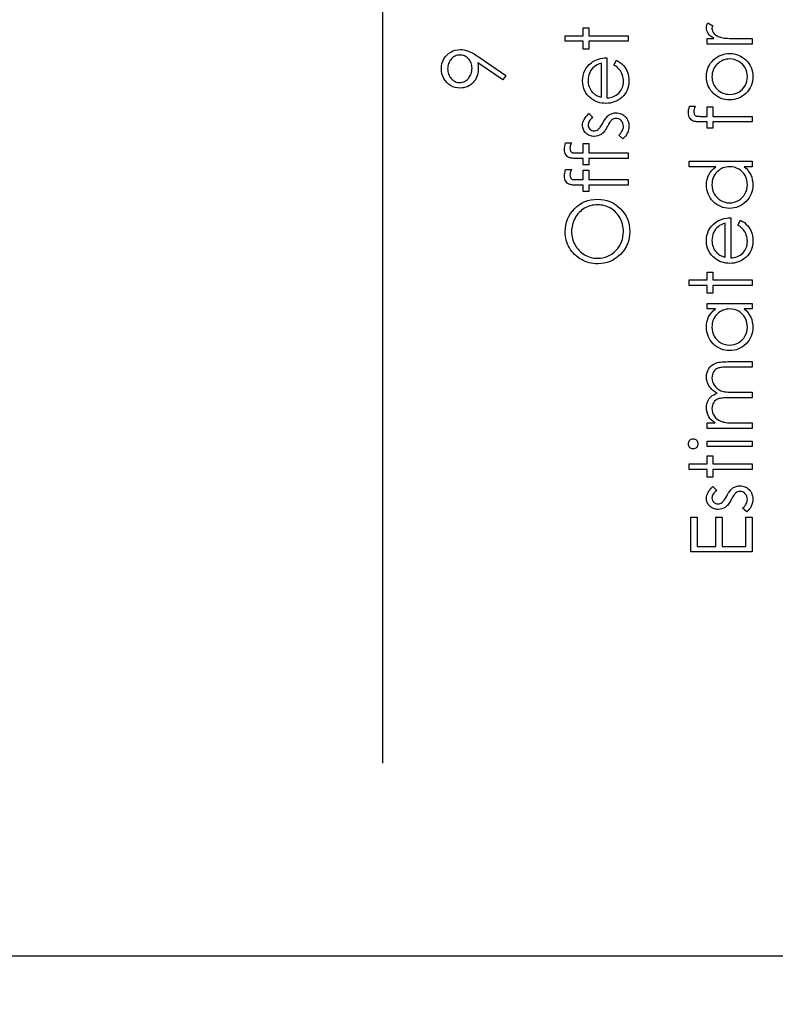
# Model space of a CAD drawing. Header units: inches. Extents: x -122 to 123, y -201 to 75.
# Tile 93 of 191: x -22.01 to -20.47, y 58.16 to 60.17. Entities that reach past the tile are written whole.
import ezdxf

# ---------------------------------------------------------------- set-up
doc = ezdxf.new("R2010")
doc.units = ezdxf.units.IN
doc.header["$MEASUREMENT"] = 0
doc.header["$PDSIZE"] = -1
doc.layers.add('DIMENSIONS', color=171, linetype='Continuous')
doc.layers.add('STATION_LINES', color=231, linetype='Continuous')
doc.styles.add('SLDTEXTSTYLE0', font='TXT', dxfattribs={"width": 0.75})
doc.dimstyles.new('SLDDIMSTYLE3', dxfattribs={"dimtxt": 0.125, "dimasz": 0.13, "dimexe": 0, "dimexo": 0.0625, "dimgap": 0.03125, "dimtad": 0, "dimtih": 1, "dimtoh": 1, "dimdec": 4, "dimrnd": 1e-09, "dimzin": 12, "dimdsep": 46, "dimtxsty": 'SLDTEXTSTYLE0', "dimsah": 1, "dimcen": 0.09, "dimadec": 0, "dimazin": 3, "dimtfac": 1, "dimtdec": 4, "dimtofl": 0, "dimtmove": 0, "dimatfit": 3, "dimfxl": 1, "dimfrac": 2, "dimtolj": 1, "dimtzin": 12, "dimarcsym": 0})

# ---------------------------------------------------------------- blocks, each defined once
blk = doc.blocks.new('_D_4')
at = {"layer": 'Defpoints', "color": 0}
for p in [(-44.7441, 62.6287), (-4.7428, 62.2104), (-44.7441, 58.2595), (-44.7441, 58.2595)]:
    blk.add_point(p, dxfattribs=at)
at = {"layer": 'DIMENSIONS', "color": 0, "lineweight": -2}
for p, q in [((-44.7441, 62.5662), (-44.7441, 58.2595)), ((-4.7428, 62.1479), (-4.7428, 58.2595)), ((-44.6141, 58.2595), (-24.2752, 58.2595)), ((-4.8728, 58.2595), (-23.6034, 58.2595))]:
    blk.add_line(p, q, dxfattribs=at)
at = {"layer": 'DIMENSIONS', "color": 0}
for points in [[(-44.6141, 58.2811), (-44.6141, 58.2378), (-44.7441, 58.2595)], [(-4.8728, 58.2378), (-4.8728, 58.2811), (-4.7428, 58.2595)]]:
    blk.add_solid(points, dxfattribs=at)
at = {"layer": 'DIMENSIONS', "color": 0, "insert": (-23.9393, 58.322), "char_height": 0.125, "attachment_point": 2, "style": 'SLDTEXTSTYLE0'}
blk.add_mtext('\\A1;(40.0013)', dxfattribs=at)

msp = doc.modelspace()

# ---------------------------------------------------------------- linework, layer by layer
at = {"color": 7, "linetype": 'Continuous', "flags": 128}
for points in [[(-20.60645, 60.11885), (-20.60645, 60.13007), (-20.60645, 60.13007), (-20.59301, 60.13007), (-20.59301, 60.13007), (-20.59671, 60.13262), (-20.59987, 60.13525), (-20.60247, 60.13793), (-20.60453, 60.14068), (-20.60608, 60.14351), (-20.60718, 60.14642), (-20.60783, 60.14935), (-20.60806, 60.15235), (-20.60806, 60.15235), (-20.60786, 60.15468), (-20.60728, 60.15708), (-20.6063, 60.15956), (-20.60493, 60.16212), (-20.60493, 60.16212), (-20.59521, 60.15596), (-20.59521, 60.15596), (-20.59591, 60.15433), (-20.59644, 60.15283), (-20.59674, 60.15145), (-20.59684, 60.15022), (-20.59684, 60.15022), (-20.59654, 60.14754), (-20.59564, 60.14489), (-20.59416, 60.14231), (-20.59206, 60.13976), (-20.59078, 60.13853), (-20.58933, 60.13738), (-20.5877, 60.13633), (-20.58592, 60.13533), (-20.58399, 60.1344), (-20.58186, 60.13355), (-20.57959, 60.13277), (-20.57716, 60.13207), (-20.57716, 60.13207), (-20.57498, 60.13159), (-20.57227, 60.13119), (-20.56912, 60.13084), (-20.56544, 60.13057), (-20.56128, 60.13034), (-20.5566, 60.13019), (-20.55147, 60.13009), (-20.54581, 60.13007), (-20.54581, 60.13007), (-20.51511, 60.13007), (-20.51511, 60.13007), (-20.51511, 60.11885), (-20.51511, 60.11885), (-20.60645, 60.11885)], [(-20.89582, 60.12446), (-20.89582, 60.13568), (-20.89582, 60.13568), (-20.85896, 60.13568), (-20.85896, 60.13568), (-20.85896, 60.1517), (-20.85896, 60.1517), (-20.84775, 60.1517), (-20.84775, 60.1517), (-20.84775, 60.13568), (-20.84775, 60.13568), (-20.76762, 60.13568), (-20.76762, 60.13568), (-20.76762, 60.12446), (-20.76762, 60.12446), (-20.84775, 60.12446), (-20.84775, 60.12446), (-20.84775, 60.10843), (-20.84775, 60.10843), (-20.85896, 60.10843), (-20.85896, 60.10843), (-20.85896, 60.12446), (-20.85896, 60.12446), (-20.89582, 60.12446)], [(-21.01692, 60.05475), (-21.02316, 60.04578), (-21.02316, 60.04578), (-21.07397, 60.08054), (-21.07397, 60.08054), (-21.07324, 60.07388), (-21.07301, 60.06739), (-21.07301, 60.06739), (-21.07319, 60.06346), (-21.07369, 60.0597), (-21.07452, 60.05607), (-21.07569, 60.05262), (-21.0772, 60.04929), (-21.07902, 60.04613), (-21.0812, 60.0431), (-21.08371, 60.04025), (-21.08646, 60.03764), (-21.08937, 60.03537), (-21.09242, 60.03346), (-21.09563, 60.03188), (-21.09901, 60.03068), (-21.10254, 60.02981), (-21.10622, 60.02928), (-21.11005, 60.02911), (-21.11005, 60.02911), (-21.11528, 60.02943), (-21.12024, 60.03038), (-21.12495, 60.03198), (-21.1294, 60.03421), (-21.13349, 60.03704), (-21.13714, 60.0404), (-21.14037, 60.0443), (-21.14318, 60.04874), (-21.14543, 60.05352), (-21.14703, 60.05848), (-21.14801, 60.06361), (-21.14834, 60.06889), (-21.14834, 60.06889), (-21.14801, 60.07408), (-21.14708, 60.07906), (-21.14551, 60.08384), (-21.1433, 60.08843), (-21.14052, 60.09268), (-21.13727, 60.09644), (-21.13349, 60.09972), (-21.12923, 60.10252), (-21.12462, 60.10475), (-21.11986, 60.10635), (-21.11498, 60.10731), (-21.10992, 60.10763), (-21.10992, 60.10763), (-21.10599, 60.10743), (-21.10199, 60.10685), (-21.09788, 60.10585), (-21.09367, 60.10448), (-21.09149, 60.10362), (-21.08919, 60.1026), (-21.08681, 60.10142), (-21.08431, 60.10009), (-21.08168, 60.09862), (-21.07897, 60.09699), (-21.07614, 60.09519), (-21.07321, 60.09323), (-21.07321, 60.09323), (-21.01692, 60.05475)], [(-20.60805, 60.05239), (-20.60783, 60.05753), (-20.6071, 60.06241), (-20.60593, 60.06709), (-20.6043, 60.07155), (-20.60217, 60.07575), (-20.59959, 60.07976), (-20.59654, 60.08354), (-20.59301, 60.0871), (-20.59301, 60.0871), (-20.5895, 60.09003), (-20.58582, 60.09258), (-20.58201, 60.09474), (-20.57803, 60.09649), (-20.57388, 60.09787), (-20.56959, 60.09884), (-20.56514, 60.09942), (-20.56053, 60.09962), (-20.56053, 60.09962), (-20.5559, 60.09942), (-20.55142, 60.09879), (-20.54708, 60.09777), (-20.54288, 60.09631), (-20.53885, 60.09446), (-20.53494, 60.09218), (-20.53121, 60.0895), (-20.5276, 60.0864), (-20.5243, 60.08297), (-20.52144, 60.07931), (-20.51901, 60.07543), (-20.51704, 60.0713), (-20.51548, 60.06692), (-20.51438, 60.06231), (-20.51373, 60.05748), (-20.51351, 60.05239), (-20.51351, 60.05239), (-20.51373, 60.04728), (-20.51438, 60.04243), (-20.51548, 60.03782), (-20.51704, 60.03344), (-20.51901, 60.02928), (-20.52144, 60.02537), (-20.5243, 60.02172), (-20.5276, 60.01829), (-20.53121, 60.01518), (-20.53494, 60.0125), (-20.53885, 60.01022), (-20.54288, 60.00837), (-20.54708, 60.00692), (-20.55142, 60.00589), (-20.5559, 60.00527), (-20.56053, 60.00507), (-20.56053, 60.00507), (-20.56511, 60.00527), (-20.56957, 60.00584), (-20.57385, 60.00682), (-20.57796, 60.0082), (-20.58194, 60.00995), (-20.58577, 60.0121), (-20.58943, 60.01466), (-20.59293, 60.01759), (-20.59293, 60.01759), (-20.59649, 60.02114), (-20.59954, 60.02492), (-20.60215, 60.02893), (-20.60428, 60.03319), (-20.60593, 60.03764), (-20.6071, 60.04233), (-20.60783, 60.04726), (-20.60806, 60.05239)], [(-21.08583, 60.06947), (-21.08596, 60.07245), (-21.08629, 60.07525), (-21.08686, 60.07793), (-21.08766, 60.08044), (-21.08869, 60.08282), (-21.08994, 60.08504), (-21.09142, 60.0871), (-21.09312, 60.08903), (-21.09497, 60.09075), (-21.09695, 60.09226), (-21.09901, 60.09353), (-21.10113, 60.09456), (-21.10339, 60.09539), (-21.10572, 60.09596), (-21.10815, 60.09629), (-21.11067, 60.09641), (-21.11067, 60.09641), (-21.1132, 60.09629), (-21.11563, 60.09591), (-21.11796, 60.09526), (-21.12022, 60.09436), (-21.12237, 60.09321), (-21.12442, 60.09181), (-21.12637, 60.09013), (-21.12825, 60.0882), (-21.12996, 60.0861), (-21.13143, 60.08389), (-21.13268, 60.08156), (-21.13369, 60.07914), (-21.13449, 60.07661), (-21.13506, 60.07395), (-21.13539, 60.0712), (-21.13551, 60.06832), (-21.13551, 60.06832), (-21.13539, 60.06546), (-21.13506, 60.06273), (-21.13449, 60.0601), (-21.13369, 60.05758), (-21.13268, 60.05515), (-21.13143, 60.05282), (-21.12996, 60.05061), (-21.12825, 60.04851), (-21.12637, 60.04658), (-21.12442, 60.04493), (-21.12237, 60.04353), (-21.12022, 60.04238), (-21.11796, 60.04147), (-21.11563, 60.04082), (-21.1132, 60.04045), (-21.11067, 60.04032), (-21.11067, 60.04032), (-21.10815, 60.04045), (-21.10572, 60.04085), (-21.10339, 60.04153), (-21.10113, 60.04245), (-21.09901, 60.04365), (-21.09695, 60.04513), (-21.09497, 60.04686), (-21.09312, 60.04886), (-21.09142, 60.05104), (-21.08994, 60.05334), (-21.08869, 60.05577), (-21.08766, 60.05828), (-21.08686, 60.06091), (-21.08629, 60.06366), (-21.08596, 60.06652), (-21.08584, 60.06947)], [(-20.79646, 60.07603), (-20.79123, 60.086), (-20.79123, 60.086), (-20.78705, 60.08354), (-20.78329, 60.08091), (-20.77996, 60.07811), (-20.77706, 60.0751), (-20.7745, 60.07192), (-20.7723, 60.06857), (-20.7704, 60.06499), (-20.76885, 60.06123), (-20.76762, 60.05725), (-20.76672, 60.05302), (-20.76619, 60.04854), (-20.76602, 60.0438), (-20.76602, 60.0438), (-20.76624, 60.03855), (-20.76692, 60.03359), (-20.76804, 60.02893), (-20.76962, 60.02455), (-20.77165, 60.02049), (-20.77413, 60.01671), (-20.77706, 60.0132), (-20.78044, 60.01002), (-20.7841, 60.00717), (-20.78788, 60.00469), (-20.79178, 60.00261), (-20.79579, 60.00091), (-20.79995, 59.99956), (-20.80418, 59.99861), (-20.80856, 59.99806), (-20.81304, 59.99786), (-20.81304, 59.99786), (-20.81725, 59.99803), (-20.82135, 59.99851), (-20.82534, 59.99933), (-20.82922, 60.00048), (-20.83297, 60.00196), (-20.8366, 60.00376), (-20.84013, 60.00592), (-20.84354, 60.00837), (-20.84354, 60.00837), (-20.84752, 60.01185), (-20.85098, 60.01561), (-20.85391, 60.01964), (-20.85631, 60.02397), (-20.85816, 60.02858), (-20.85949, 60.03346), (-20.86029, 60.03862), (-20.86057, 60.04408), (-20.86057, 60.04408), (-20.86029, 60.04969), (-20.85944, 60.05502), (-20.85804, 60.06005), (-20.85606, 60.06479), (-20.85356, 60.06924), (-20.85045, 60.0734), (-20.8468, 60.07728), (-20.84259, 60.08086), (-20.84259, 60.08086), (-20.83931, 60.08317), (-20.83585, 60.08514), (-20.83217, 60.08685), (-20.82832, 60.08822), (-20.82426, 60.08933), (-20.82, 60.09013), (-20.81555, 60.0906), (-20.81089, 60.0908), (-20.81089, 60.0908), (-20.81089, 60.00907), (-20.81089, 60.00907), (-20.80728, 60.0093), (-20.80383, 60.0098), (-20.80055, 60.0106), (-20.79744, 60.0117), (-20.79451, 60.01305), (-20.79173, 60.01471), (-20.78913, 60.01666), (-20.78667, 60.01889), (-20.78447, 60.02134), (-20.78254, 60.02392), (-20.78092, 60.02665), (-20.77959, 60.02953), (-20.77856, 60.03254), (-20.77784, 60.03569), (-20.77738, 60.03897), (-20.77723, 60.0424), (-20.77723, 60.0424), (-20.77736, 60.04576), (-20.77776, 60.04904), (-20.77844, 60.05229), (-20.77939, 60.0555), (-20.78054, 60.05858), (-20.78187, 60.06141), (-20.78337, 60.06399), (-20.78505, 60.06634), (-20.78707, 60.06862), (-20.78965, 60.071), (-20.79278, 60.07348), (-20.79646, 60.07603)], [(-20.8221, 60.07959), (-20.82654, 60.07826), (-20.83047, 60.07663), (-20.83397, 60.07475), (-20.83698, 60.0726), (-20.83963, 60.07015), (-20.84199, 60.06729), (-20.84412, 60.06409), (-20.84594, 60.06051), (-20.84742, 60.0567), (-20.8485, 60.05277), (-20.84912, 60.04876), (-20.84935, 60.04466), (-20.84935, 60.04466), (-20.84922, 60.0413), (-20.84882, 60.03804), (-20.84815, 60.03491), (-20.8472, 60.03193), (-20.84599, 60.02903), (-20.84454, 60.02628), (-20.84279, 60.02365), (-20.84079, 60.02112), (-20.84079, 60.02112), (-20.83913, 60.01936), (-20.83728, 60.01774), (-20.83525, 60.01621), (-20.833, 60.01481), (-20.83057, 60.01351), (-20.82794, 60.0123), (-20.82514, 60.01123), (-20.82211, 60.01025), (-20.82211, 60.01025), (-20.82211, 60.07959)], [(-20.59683, 60.05234), (-20.59666, 60.04871), (-20.59616, 60.04521), (-20.59534, 60.04183), (-20.59418, 60.0386), (-20.59268, 60.03547), (-20.59085, 60.03249), (-20.5887, 60.02963), (-20.5862, 60.0269), (-20.58347, 60.02442), (-20.58059, 60.02227), (-20.57758, 60.02044), (-20.57443, 60.01894), (-20.57115, 60.01779), (-20.56772, 60.01696), (-20.56416, 60.01646), (-20.56046, 60.01628), (-20.56046, 60.01628), (-20.55567, 60.01659), (-20.55104, 60.01749), (-20.54658, 60.01901), (-20.5423, 60.02112), (-20.53834, 60.02375), (-20.53484, 60.02683), (-20.53183, 60.03031), (-20.52931, 60.03421), (-20.5273, 60.03845), (-20.52587, 60.04288), (-20.525, 60.04751), (-20.52472, 60.05234), (-20.52472, 60.05234), (-20.525, 60.05718), (-20.52587, 60.06181), (-20.5273, 60.06621), (-20.52931, 60.07045), (-20.53183, 60.07435), (-20.53484, 60.07786), (-20.53834, 60.08091), (-20.5423, 60.08354), (-20.54658, 60.08567), (-20.55104, 60.0872), (-20.55567, 60.0881), (-20.56046, 60.0884), (-20.56046, 60.0884), (-20.56416, 60.08822), (-20.56772, 60.08772), (-20.57115, 60.0869), (-20.57443, 60.08575), (-20.57758, 60.08424), (-20.58059, 60.08239), (-20.58347, 60.08024), (-20.5862, 60.07773), (-20.5887, 60.075), (-20.59085, 60.07215), (-20.59268, 60.06917), (-20.59418, 60.06606), (-20.59534, 60.06281), (-20.59616, 60.05945), (-20.59666, 60.05595), (-20.59684, 60.05234)], [(-20.84757, 59.97702), (-20.83973, 59.96941), (-20.83973, 59.96941), (-20.84199, 59.96741), (-20.84394, 59.9654), (-20.84559, 59.9634), (-20.84695, 59.96145), (-20.848, 59.95947), (-20.84875, 59.95752), (-20.8492, 59.95556), (-20.84935, 59.95363), (-20.84935, 59.95363), (-20.84912, 59.95128), (-20.84842, 59.9491), (-20.84727, 59.94707), (-20.84567, 59.94525), (-20.84374, 59.94372), (-20.84166, 59.94264), (-20.83943, 59.94199), (-20.83705, 59.94177), (-20.83705, 59.94177), (-20.8349, 59.94197), (-20.83282, 59.94254), (-20.83077, 59.94352), (-20.82877, 59.94487), (-20.82877, 59.94487), (-20.82774, 59.94575), (-20.82666, 59.94685), (-20.82556, 59.94815), (-20.82441, 59.94968), (-20.82321, 59.95143), (-20.82196, 59.95338), (-20.82068, 59.95554), (-20.81935, 59.95792), (-20.81935, 59.95792), (-20.8177, 59.96082), (-20.81607, 59.96348), (-20.81444, 59.9659), (-20.81282, 59.96808), (-20.81124, 59.97001), (-20.80966, 59.97171), (-20.80808, 59.97317), (-20.80653, 59.97437), (-20.80653, 59.97437), (-20.8033, 59.97622), (-20.79985, 59.97757), (-20.79624, 59.97835), (-20.79241, 59.97862), (-20.79241, 59.97862), (-20.7897, 59.9785), (-20.7871, 59.97815), (-20.7846, 59.97755), (-20.78222, 59.97672), (-20.77991, 59.97562), (-20.77773, 59.97432), (-20.77568, 59.97277), (-20.7737, 59.97096), (-20.7719, 59.96898), (-20.77035, 59.96691), (-20.76902, 59.9647), (-20.76794, 59.96237), (-20.76709, 59.95992), (-20.76649, 59.95734), (-20.76614, 59.95466), (-20.76602, 59.95186), (-20.76602, 59.95186), (-20.76622, 59.94808), (-20.76684, 59.94439), (-20.76787, 59.94079), (-20.76932, 59.93726), (-20.77112, 59.93393), (-20.77323, 59.9309), (-20.77566, 59.92817), (-20.77839, 59.92574), (-20.77839, 59.92574), (-20.78685, 59.93318), (-20.78685, 59.93318), (-20.7846, 59.93533), (-20.78264, 59.93751), (-20.78099, 59.93974), (-20.77964, 59.94197), (-20.77859, 59.94424), (-20.77784, 59.94657), (-20.77738, 59.9489), (-20.77723, 59.95128), (-20.77723, 59.95128), (-20.77751, 59.95451), (-20.77834, 59.95749), (-20.77969, 59.96022), (-20.78162, 59.9627), (-20.78389, 59.96475), (-20.78637, 59.96623), (-20.78905, 59.96711), (-20.79193, 59.96741), (-20.79193, 59.96741), (-20.79431, 59.96721), (-20.79654, 59.96663), (-20.79867, 59.96568), (-20.80065, 59.96433), (-20.80065, 59.96433), (-20.8016, 59.96345), (-20.80262, 59.96232), (-20.80373, 59.96095), (-20.80485, 59.95934), (-20.80608, 59.95749), (-20.80733, 59.95539), (-20.80866, 59.95306), (-20.81006, 59.95048), (-20.81006, 59.95048), (-20.81164, 59.9477), (-20.81322, 59.94515), (-20.81479, 59.94284), (-20.81635, 59.94074), (-20.8179, 59.93889), (-20.81945, 59.93728), (-20.821, 59.93588), (-20.82253, 59.93473), (-20.82253, 59.93473), (-20.82571, 59.9329), (-20.82912, 59.9316), (-20.83275, 59.9308), (-20.8366, 59.93055), (-20.8366, 59.93055), (-20.83913, 59.93065), (-20.84154, 59.93095), (-20.84384, 59.93147), (-20.84604, 59.93218), (-20.84815, 59.9331), (-20.85013, 59.93423), (-20.852, 59.93556), (-20.85376, 59.93708), (-20.85536, 59.93879), (-20.85674, 59.94059), (-20.85791, 59.94249), (-20.85886, 59.94449), (-20.85962, 59.94662), (-20.86014, 59.94885), (-20.86047, 59.95118), (-20.86057, 59.95363), (-20.86057, 59.95363), (-20.86037, 59.95654), (-20.85977, 59.95944), (-20.85874, 59.96237), (-20.85731, 59.9653), (-20.85548, 59.96821), (-20.85326, 59.97114), (-20.85063, 59.97409), (-20.84757, 59.97702)], [(-20.64256, 59.99225), (-20.63089, 59.99225), (-20.63089, 59.99225), (-20.63212, 59.98904), (-20.633, 59.98609), (-20.63352, 59.98336), (-20.6337, 59.98088), (-20.6337, 59.98088), (-20.6336, 59.9792), (-20.63335, 59.97765), (-20.6329, 59.97627), (-20.63227, 59.97502), (-20.63152, 59.97397), (-20.63074, 59.97312), (-20.62989, 59.97249), (-20.62899, 59.97209), (-20.62844, 59.97194), (-20.62769, 59.97184), (-20.62674, 59.97171), (-20.62558, 59.97164), (-20.62426, 59.97156), (-20.62275, 59.97154), (-20.62103, 59.97149), (-20.61912, 59.97149), (-20.61912, 59.97149), (-20.60645, 59.97149), (-20.60645, 59.97149), (-20.60645, 59.99064), (-20.60645, 59.99064), (-20.59524, 59.99064), (-20.59524, 59.99064), (-20.59524, 59.97146), (-20.59524, 59.97146), (-20.51511, 59.97141), (-20.51511, 59.97141), (-20.51511, 59.96019), (-20.51511, 59.96019), (-20.59524, 59.96019), (-20.59524, 59.96019), (-20.59524, 59.94737), (-20.59524, 59.94737), (-20.60645, 59.94737), (-20.60645, 59.94737), (-20.60645, 59.96019), (-20.60645, 59.96019), (-20.62105, 59.96019), (-20.62105, 59.96019), (-20.62348, 59.96022), (-20.62571, 59.96032), (-20.62779, 59.96045), (-20.62967, 59.96065), (-20.63137, 59.9609), (-20.6329, 59.96122), (-20.63422, 59.96157), (-20.6354, 59.962), (-20.63743, 59.96305), (-20.63926, 59.96443), (-20.64088, 59.9661), (-20.64231, 59.96811), (-20.64344, 59.97039), (-20.64426, 59.97289), (-20.64474, 59.97562), (-20.64492, 59.97857), (-20.64492, 59.97857), (-20.64477, 59.98158), (-20.64431, 59.98486), (-20.64359, 59.98842), (-20.64256, 59.99225)], [(-20.89507, 59.91773), (-20.8834, 59.91773), (-20.8834, 59.91773), (-20.88463, 59.91452), (-20.88551, 59.91157), (-20.88603, 59.90884), (-20.88621, 59.90636), (-20.88621, 59.90636), (-20.88611, 59.90468), (-20.88586, 59.90313), (-20.88541, 59.90175), (-20.88478, 59.9005), (-20.88403, 59.89945), (-20.88325, 59.8986), (-20.8824, 59.89797), (-20.8815, 59.89757), (-20.88095, 59.89742), (-20.8802, 59.89732), (-20.87925, 59.89719), (-20.8781, 59.89712), (-20.87677, 59.89704), (-20.87527, 59.89702), (-20.87354, 59.89697), (-20.87164, 59.89697), (-20.87164, 59.89697), (-20.85896, 59.89697), (-20.85896, 59.89697), (-20.85896, 59.91612), (-20.85896, 59.91612), (-20.84775, 59.91612), (-20.84775, 59.91612), (-20.84775, 59.89694), (-20.84775, 59.89694), (-20.76762, 59.89689), (-20.76762, 59.89689), (-20.76762, 59.88568), (-20.76762, 59.88568), (-20.84775, 59.88568), (-20.84775, 59.88568), (-20.84775, 59.87286), (-20.84775, 59.87286), (-20.85896, 59.87286), (-20.85896, 59.87286), (-20.85896, 59.88568), (-20.85896, 59.88568), (-20.87356, 59.88568), (-20.87356, 59.88568), (-20.87599, 59.8857), (-20.87822, 59.8858), (-20.8803, 59.88593), (-20.88218, 59.88613), (-20.88388, 59.88638), (-20.88541, 59.8867), (-20.88673, 59.88705), (-20.88791, 59.88748), (-20.88994, 59.88853), (-20.89177, 59.88991), (-20.8934, 59.89159), (-20.89482, 59.89359), (-20.89595, 59.89587), (-20.89678, 59.89837), (-20.89725, 59.9011), (-20.89743, 59.90406), (-20.89743, 59.90406), (-20.89728, 59.90706), (-20.89683, 59.91034), (-20.8961, 59.9139), (-20.89507, 59.91773)], [(-20.64331, 59.88007), (-20.51511, 59.88007), (-20.51511, 59.88007), (-20.51511, 59.86885), (-20.51511, 59.86885), (-20.53091, 59.86885), (-20.53091, 59.86885), (-20.5267, 59.86497), (-20.52307, 59.86089), (-20.52009, 59.85653), (-20.51769, 59.85197), (-20.51586, 59.84719), (-20.51456, 59.84221), (-20.51376, 59.83697), (-20.51351, 59.83154), (-20.51351, 59.83154), (-20.51373, 59.82671), (-20.51438, 59.82205), (-20.51546, 59.81757), (-20.51696, 59.81326), (-20.51891, 59.80915), (-20.52129, 59.8052), (-20.5241, 59.80144), (-20.52735, 59.79786), (-20.53091, 59.79458), (-20.53464, 59.79175), (-20.53857, 59.78937), (-20.5427, 59.78739), (-20.54701, 59.78587), (-20.55149, 59.78479), (-20.55617, 59.78414), (-20.56103, 59.78391), (-20.56103, 59.78391), (-20.56579, 59.78414), (-20.5704, 59.78479), (-20.5748, 59.78589), (-20.57906, 59.78744), (-20.58312, 59.78942), (-20.587, 59.79183), (-20.59073, 59.79468), (-20.59426, 59.79799), (-20.59749, 59.80159), (-20.60029, 59.8054), (-20.60267, 59.80935), (-20.6046, 59.81351), (-20.60613, 59.81784), (-20.60721, 59.82235), (-20.60783, 59.82703), (-20.60806, 59.83189), (-20.60806, 59.83189), (-20.60776, 59.83747), (-20.60685, 59.84278), (-20.60535, 59.84782), (-20.60325, 59.85257), (-20.60052, 59.85705), (-20.59721, 59.86129), (-20.59328, 59.86519), (-20.58878, 59.86885), (-20.58878, 59.86885), (-20.64331, 59.86885), (-20.64331, 59.86885), (-20.64331, 59.88007)], [(-20.89507, 59.86324), (-20.8834, 59.86324), (-20.8834, 59.86324), (-20.88463, 59.86003), (-20.88551, 59.85708), (-20.88603, 59.85435), (-20.88621, 59.85187), (-20.88621, 59.85187), (-20.88611, 59.85019), (-20.88586, 59.84864), (-20.88541, 59.84726), (-20.88478, 59.84601), (-20.88403, 59.84496), (-20.88325, 59.84411), (-20.8824, 59.84348), (-20.8815, 59.84308), (-20.88095, 59.84293), (-20.8802, 59.84283), (-20.87925, 59.84271), (-20.8781, 59.84263), (-20.87677, 59.84256), (-20.87527, 59.84253), (-20.87354, 59.84248), (-20.87164, 59.84248), (-20.87164, 59.84248), (-20.85896, 59.84248), (-20.85896, 59.84248), (-20.85896, 59.86164), (-20.85896, 59.86164), (-20.84775, 59.86164), (-20.84775, 59.86164), (-20.84775, 59.84246), (-20.84775, 59.84246), (-20.76762, 59.84241), (-20.76762, 59.84241), (-20.76762, 59.83119), (-20.76762, 59.83119), (-20.84775, 59.83119), (-20.84775, 59.83119), (-20.84775, 59.81837), (-20.84775, 59.81837), (-20.85896, 59.81837), (-20.85896, 59.81837), (-20.85896, 59.83119), (-20.85896, 59.83119), (-20.87356, 59.83119), (-20.87356, 59.83119), (-20.87599, 59.83121), (-20.87822, 59.83131), (-20.8803, 59.83144), (-20.88218, 59.83164), (-20.88388, 59.83189), (-20.88541, 59.83222), (-20.88673, 59.83257), (-20.88791, 59.83299), (-20.88994, 59.83404), (-20.89177, 59.83542), (-20.8934, 59.8371), (-20.89482, 59.8391), (-20.89595, 59.84138), (-20.89678, 59.84388), (-20.89725, 59.84661), (-20.89743, 59.84957), (-20.89743, 59.84957), (-20.89728, 59.85257), (-20.89683, 59.85585), (-20.8961, 59.85941), (-20.89507, 59.86324)], [(-20.59683, 59.83204), (-20.59654, 59.82713), (-20.59566, 59.82242), (-20.59418, 59.81792), (-20.59213, 59.81359), (-20.58953, 59.80958), (-20.58647, 59.806), (-20.58292, 59.80284), (-20.57891, 59.80011), (-20.5746, 59.79794), (-20.57015, 59.79638), (-20.56559, 59.79543), (-20.56091, 59.79513), (-20.56091, 59.79513), (-20.55625, 59.79546), (-20.55169, 59.79638), (-20.54726, 59.79796), (-20.5429, 59.80016), (-20.53885, 59.80292), (-20.53524, 59.80607), (-20.53213, 59.80968), (-20.52951, 59.81371), (-20.5274, 59.81804), (-20.52592, 59.82252), (-20.52502, 59.82716), (-20.52472, 59.83194), (-20.52472, 59.83194), (-20.52502, 59.8368), (-20.5259, 59.84153), (-20.5274, 59.84611), (-20.52948, 59.85057), (-20.53206, 59.8547), (-20.53506, 59.85836), (-20.53847, 59.86146), (-20.54233, 59.86409), (-20.54651, 59.86617), (-20.55094, 59.86767), (-20.55562, 59.86855), (-20.56058, 59.86885), (-20.56058, 59.86885), (-20.56436, 59.86867), (-20.56799, 59.86817), (-20.57147, 59.86735), (-20.57478, 59.86619), (-20.57793, 59.86469), (-20.58094, 59.86286), (-20.58377, 59.86071), (-20.58645, 59.85821), (-20.58888, 59.85548), (-20.591, 59.8526), (-20.59278, 59.84954), (-20.59423, 59.84636), (-20.59539, 59.84301), (-20.59619, 59.8395), (-20.59669, 59.83585), (-20.59684, 59.83204)], [(-20.89582, 59.73584), (-20.89552, 59.74277), (-20.89465, 59.74941), (-20.89317, 59.75577), (-20.89109, 59.76185), (-20.88841, 59.76764), (-20.88516, 59.77312), (-20.8813, 59.77833), (-20.87687, 59.78324), (-20.87199, 59.78772), (-20.86683, 59.7916), (-20.86139, 59.79488), (-20.85571, 59.79756), (-20.84973, 59.79966), (-20.84349, 59.80114), (-20.83695, 59.80204), (-20.83017, 59.80234), (-20.83017, 59.80234), (-20.82343, 59.80204), (-20.81695, 59.80114), (-20.81074, 59.79966), (-20.80478, 59.79758), (-20.79909, 59.79491), (-20.79366, 59.79163), (-20.78848, 59.78774), (-20.78357, 59.78329), (-20.77909, 59.7784), (-20.77518, 59.77325), (-20.7719, 59.76784), (-20.7692, 59.76215), (-20.76712, 59.75622), (-20.76562, 59.75003), (-20.76471, 59.74357), (-20.76441, 59.73684), (-20.76441, 59.73684), (-20.76471, 59.73005), (-20.76562, 59.72352), (-20.76709, 59.71726), (-20.76917, 59.71127), (-20.77185, 59.70556), (-20.77513, 59.7001), (-20.77901, 59.69492), (-20.78347, 59.69001), (-20.78835, 59.68553), (-20.79349, 59.68167), (-20.79889, 59.67839), (-20.80453, 59.67571), (-20.81041, 59.67361), (-20.81655, 59.67213), (-20.82293, 59.67123), (-20.82957, 59.67093), (-20.82957, 59.67093), (-20.83403, 59.67106), (-20.83841, 59.67148), (-20.84271, 59.67216), (-20.84695, 59.67311), (-20.85108, 59.67434), (-20.85513, 59.67581), (-20.85912, 59.67759), (-20.863, 59.67962), (-20.86675, 59.6819), (-20.87028, 59.68438), (-20.87361, 59.68703), (-20.87672, 59.68991), (-20.87962, 59.69297), (-20.88233, 59.69622), (-20.88483, 59.69968), (-20.88711, 59.70333), (-20.88916, 59.70714), (-20.89092, 59.711), (-20.89242, 59.71495), (-20.89365, 59.71898), (-20.8946, 59.72307), (-20.89527, 59.72725), (-20.8957, 59.7315), (-20.89582, 59.73584)], [(-20.883, 59.73639), (-20.8829, 59.73283), (-20.88255, 59.72933), (-20.882, 59.72587), (-20.88123, 59.72246), (-20.88022, 59.71911), (-20.879, 59.71578), (-20.87754, 59.71252), (-20.87587, 59.70929), (-20.87399, 59.70619), (-20.87199, 59.70326), (-20.86981, 59.7005), (-20.86748, 59.69793), (-20.865, 59.69552), (-20.86235, 59.69327), (-20.85957, 59.69121), (-20.85661, 59.68934), (-20.85353, 59.68766), (-20.85038, 59.68618), (-20.84715, 59.68495), (-20.84379, 59.68395), (-20.84039, 59.68315), (-20.83688, 59.6826), (-20.8333, 59.68225), (-20.82962, 59.68215), (-20.82962, 59.68215), (-20.82421, 59.6824), (-20.81903, 59.68315), (-20.81407, 59.68438), (-20.80929, 59.68613), (-20.80475, 59.68836), (-20.80042, 59.69109), (-20.79631, 59.69432), (-20.79241, 59.69805), (-20.78885, 59.70213), (-20.78577, 59.70641), (-20.78317, 59.7109), (-20.78102, 59.71558), (-20.77936, 59.72049), (-20.77819, 59.72557), (-20.77746, 59.73088), (-20.77723, 59.73639), (-20.77723, 59.73639), (-20.77733, 59.74009), (-20.77766, 59.74372), (-20.77821, 59.7473), (-20.77899, 59.75081), (-20.77996, 59.75424), (-20.78117, 59.7576), (-20.78259, 59.76088), (-20.78422, 59.76411), (-20.78605, 59.76721), (-20.78803, 59.77014), (-20.79015, 59.77287), (-20.79246, 59.77545), (-20.79494, 59.77785), (-20.79757, 59.78008), (-20.80035, 59.78211), (-20.8033, 59.78399), (-20.80636, 59.78567), (-20.80951, 59.78712), (-20.81274, 59.78834), (-20.81607, 59.78935), (-20.81948, 59.79012), (-20.82296, 59.79067), (-20.82654, 59.79102), (-20.83019, 59.79112), (-20.83019, 59.79112), (-20.83382, 59.79102), (-20.83738, 59.79067), (-20.84084, 59.79012), (-20.84422, 59.78935), (-20.8475, 59.78834), (-20.85068, 59.78712), (-20.85378, 59.78567), (-20.85681, 59.78399), (-20.85972, 59.78211), (-20.86247, 59.78006), (-20.86507, 59.7778), (-20.86753, 59.7754), (-20.86983, 59.7728), (-20.87199, 59.76999), (-20.87401, 59.76704), (-20.87587, 59.76388), (-20.87754, 59.76063), (-20.879, 59.7573), (-20.88022, 59.75394), (-20.88123, 59.75053), (-20.882, 59.74705), (-20.88255, 59.74355), (-20.8829, 59.73999), (-20.883, 59.73639)], [(-20.54395, 59.74991), (-20.53872, 59.75987), (-20.53872, 59.75987), (-20.53454, 59.75742), (-20.53078, 59.75479), (-20.52745, 59.75199), (-20.52455, 59.74898), (-20.52199, 59.7458), (-20.51979, 59.74245), (-20.51789, 59.73887), (-20.51633, 59.73511), (-20.51511, 59.73113), (-20.51421, 59.7269), (-20.51368, 59.72241), (-20.51351, 59.71768), (-20.51351, 59.71768), (-20.51373, 59.71242), (-20.51441, 59.70747), (-20.51553, 59.70281), (-20.51711, 59.69843), (-20.51914, 59.69437), (-20.52162, 59.69059), (-20.52455, 59.68708), (-20.52793, 59.6839), (-20.53158, 59.68105), (-20.53537, 59.67857), (-20.53927, 59.67649), (-20.54328, 59.67479), (-20.54743, 59.67344), (-20.55167, 59.67248), (-20.55605, 59.67193), (-20.56053, 59.67173), (-20.56053, 59.67173), (-20.56474, 59.67191), (-20.56884, 59.67238), (-20.57283, 59.67321), (-20.57671, 59.67436), (-20.58046, 59.67584), (-20.58409, 59.67764), (-20.58762, 59.6798), (-20.59103, 59.68225), (-20.59103, 59.68225), (-20.59501, 59.68573), (-20.59847, 59.68949), (-20.6014, 59.69352), (-20.6038, 59.69785), (-20.60565, 59.70246), (-20.60698, 59.70734), (-20.60778, 59.7125), (-20.60806, 59.71796), (-20.60806, 59.71796), (-20.60778, 59.72357), (-20.60693, 59.7289), (-20.60553, 59.73393), (-20.60355, 59.73867), (-20.60105, 59.74312), (-20.59794, 59.74728), (-20.59428, 59.75116), (-20.59008, 59.75474), (-20.59008, 59.75474), (-20.5868, 59.75704), (-20.58334, 59.75902), (-20.57966, 59.76073), (-20.5758, 59.7621), (-20.57175, 59.7632), (-20.56749, 59.76401), (-20.56303, 59.76448), (-20.55838, 59.76468), (-20.55838, 59.76468), (-20.55838, 59.68295), (-20.55838, 59.68295), (-20.55477, 59.68318), (-20.55132, 59.68368), (-20.54804, 59.68448), (-20.54493, 59.68558), (-20.542, 59.68693), (-20.53922, 59.68859), (-20.53662, 59.69054), (-20.53416, 59.69277), (-20.53196, 59.69522), (-20.53003, 59.6978), (-20.5284, 59.70053), (-20.52708, 59.70341), (-20.52605, 59.70641), (-20.52532, 59.70957), (-20.52487, 59.71285), (-20.52472, 59.71628), (-20.52472, 59.71628), (-20.52485, 59.71964), (-20.52525, 59.72292), (-20.52592, 59.72617), (-20.52688, 59.72938), (-20.52803, 59.73246), (-20.52936, 59.73529), (-20.53086, 59.73786), (-20.53254, 59.74022), (-20.53456, 59.7425), (-20.53714, 59.74488), (-20.54027, 59.74735), (-20.54395, 59.74991)], [(-20.56959, 59.75346), (-20.57403, 59.75214), (-20.57796, 59.75051), (-20.58146, 59.74863), (-20.58447, 59.74648), (-20.58712, 59.74402), (-20.58948, 59.74117), (-20.59161, 59.73796), (-20.59343, 59.73438), (-20.59491, 59.73058), (-20.59599, 59.72665), (-20.59661, 59.72264), (-20.59684, 59.71853), (-20.59684, 59.71853), (-20.59671, 59.71518), (-20.59631, 59.71192), (-20.59564, 59.70879), (-20.59468, 59.70581), (-20.59348, 59.70291), (-20.59203, 59.70015), (-20.59028, 59.69752), (-20.58827, 59.695), (-20.58827, 59.695), (-20.58662, 59.69324), (-20.58477, 59.69162), (-20.58274, 59.69009), (-20.58049, 59.68869), (-20.57806, 59.68738), (-20.57543, 59.68618), (-20.57262, 59.6851), (-20.56959, 59.68413), (-20.56959, 59.68413), (-20.56959, 59.75346)], [(-20.64331, 59.62686), (-20.64331, 59.63808), (-20.64331, 59.63808), (-20.60645, 59.63808), (-20.60645, 59.63808), (-20.60645, 59.65411), (-20.60645, 59.65411), (-20.59524, 59.65411), (-20.59524, 59.65411), (-20.59524, 59.63808), (-20.59524, 59.63808), (-20.51511, 59.63808), (-20.51511, 59.63808), (-20.51511, 59.62686), (-20.51511, 59.62686), (-20.59524, 59.62686), (-20.59524, 59.62686), (-20.59524, 59.61084), (-20.59524, 59.61084), (-20.60645, 59.61084), (-20.60645, 59.61084), (-20.60645, 59.62686), (-20.60645, 59.62686), (-20.64331, 59.62686)], [(-20.60645, 59.59), (-20.51511, 59.59), (-20.51511, 59.59), (-20.51511, 59.57878), (-20.51511, 59.57878), (-20.53091, 59.57878), (-20.53091, 59.57878), (-20.5267, 59.5749), (-20.52307, 59.57082), (-20.52009, 59.56646), (-20.51769, 59.56191), (-20.51586, 59.55713), (-20.51456, 59.55214), (-20.51376, 59.54691), (-20.51351, 59.54147), (-20.51351, 59.54147), (-20.51373, 59.53664), (-20.51438, 59.53198), (-20.51546, 59.5275), (-20.51696, 59.5232), (-20.51891, 59.51909), (-20.52129, 59.51513), (-20.5241, 59.51138), (-20.52735, 59.5078), (-20.53091, 59.50452), (-20.53464, 59.50169), (-20.53857, 59.49931), (-20.5427, 59.49733), (-20.54701, 59.4958), (-20.55149, 59.49473), (-20.55617, 59.49407), (-20.56103, 59.49385), (-20.56103, 59.49385), (-20.56579, 59.49407), (-20.5704, 59.49473), (-20.5748, 59.49583), (-20.57906, 59.49738), (-20.58312, 59.49936), (-20.587, 59.50176), (-20.59073, 59.50462), (-20.59426, 59.50792), (-20.59749, 59.51153), (-20.60029, 59.51533), (-20.60267, 59.51929), (-20.6046, 59.52345), (-20.60613, 59.52778), (-20.60721, 59.53229), (-20.60783, 59.53697), (-20.60806, 59.54183), (-20.60806, 59.54183), (-20.60778, 59.54741), (-20.60695, 59.55272), (-20.60555, 59.55775), (-20.60362, 59.56251), (-20.60107, 59.56699), (-20.59789, 59.57122), (-20.59403, 59.57513), (-20.58955, 59.57878), (-20.58955, 59.57878), (-20.60645, 59.57878), (-20.60645, 59.57878), (-20.60645, 59.59)], [(-20.59683, 59.54198), (-20.59654, 59.53707), (-20.59566, 59.53236), (-20.59418, 59.52785), (-20.59213, 59.52352), (-20.58953, 59.51951), (-20.58647, 59.51593), (-20.58292, 59.51278), (-20.57891, 59.51005), (-20.5746, 59.50787), (-20.57015, 59.50632), (-20.56559, 59.50537), (-20.56091, 59.50507), (-20.56091, 59.50507), (-20.55625, 59.50539), (-20.55169, 59.50632), (-20.54726, 59.5079), (-20.5429, 59.5101), (-20.53885, 59.51285), (-20.53524, 59.51601), (-20.53213, 59.51962), (-20.52951, 59.52365), (-20.5274, 59.52798), (-20.52592, 59.53246), (-20.52502, 59.53709), (-20.52472, 59.54188), (-20.52472, 59.54188), (-20.52502, 59.54673), (-20.5259, 59.55147), (-20.5274, 59.55605), (-20.52948, 59.56051), (-20.53206, 59.56464), (-20.53506, 59.56829), (-20.53847, 59.5714), (-20.54233, 59.57403), (-20.54651, 59.57611), (-20.55094, 59.57761), (-20.55562, 59.57848), (-20.56058, 59.57878), (-20.56058, 59.57878), (-20.56436, 59.57861), (-20.56799, 59.57811), (-20.57147, 59.57728), (-20.57478, 59.57613), (-20.57793, 59.57463), (-20.58094, 59.5728), (-20.58377, 59.57065), (-20.58645, 59.56814), (-20.58888, 59.56541), (-20.591, 59.56253), (-20.59278, 59.55948), (-20.59423, 59.5563), (-20.59539, 59.55294), (-20.59619, 59.54944), (-20.59669, 59.54578), (-20.59684, 59.54198)], [(-20.60645, 59.33519), (-20.60645, 59.34641), (-20.60645, 59.34641), (-20.59058, 59.34641), (-20.59058, 59.34641), (-20.59468, 59.34952), (-20.59819, 59.35267), (-20.6011, 59.35585), (-20.60342, 59.35908), (-20.60342, 59.35908), (-20.60545, 59.36362), (-20.6069, 59.36827), (-20.60776, 59.37303), (-20.60806, 59.37791), (-20.60806, 59.37791), (-20.60788, 59.38122), (-20.60741, 59.38442), (-20.60658, 59.38755), (-20.60543, 59.39058), (-20.604, 59.39346), (-20.60237, 59.39604), (-20.60052, 59.39837), (-20.59847, 59.4004), (-20.59606, 59.40223), (-20.59316, 59.40395), (-20.58983, 59.40553), (-20.586, 59.40698), (-20.586, 59.40698), (-20.58863, 59.40849), (-20.59108, 59.41009), (-20.59338, 59.41179), (-20.59551, 59.41357), (-20.59749, 59.41545), (-20.59932, 59.4174), (-20.60097, 59.41945), (-20.60245, 59.42161), (-20.6049, 59.42607), (-20.60665, 59.43072), (-20.60771, 59.43551), (-20.60806, 59.44049), (-20.60806, 59.44049), (-20.60776, 59.44507), (-20.60688, 59.44938), (-20.6054, 59.45341), (-20.60332, 59.45717), (-20.60072, 59.46055), (-20.59764, 59.46348), (-20.59408, 59.46593), (-20.59008, 59.46791), (-20.58782, 59.46873), (-20.58529, 59.46943), (-20.58249, 59.47004), (-20.57944, 59.47054), (-20.57613, 59.47091), (-20.57255, 59.47119), (-20.56869, 59.47136), (-20.56459, 59.47141), (-20.56459, 59.47141), (-20.51511, 59.47141), (-20.51511, 59.47141), (-20.51511, 59.46019), (-20.51511, 59.46019), (-20.56464, 59.46019), (-20.56464, 59.46019), (-20.56814, 59.46017), (-20.57137, 59.46007), (-20.5743, 59.45989), (-20.57696, 59.45967), (-20.57934, 59.45937), (-20.58141, 59.45899), (-20.58322, 59.45857), (-20.58472, 59.45807), (-20.58732, 59.45681), (-20.58965, 59.45519), (-20.59171, 59.45318), (-20.59351, 59.4508), (-20.59496, 59.44813), (-20.59601, 59.44517), (-20.59664, 59.44199), (-20.59684, 59.43854), (-20.59684, 59.43854), (-20.59651, 59.4343), (-20.59559, 59.43027), (-20.59401, 59.42639), (-20.59183, 59.42271), (-20.58913, 59.41935), (-20.586, 59.4165), (-20.58244, 59.41412), (-20.57848, 59.41222), (-20.57623, 59.41144), (-20.57363, 59.41077), (-20.57067, 59.41021), (-20.56734, 59.40974), (-20.56371, 59.40939), (-20.5597, 59.40911), (-20.55535, 59.40896), (-20.55064, 59.40891), (-20.55064, 59.40891), (-20.51511, 59.40891), (-20.51511, 59.40891), (-20.51511, 59.39769), (-20.51511, 59.39769), (-20.56156, 59.39769), (-20.56156, 59.39769), (-20.56549, 59.39767), (-20.56912, 59.39757), (-20.5724, 59.39739), (-20.57535, 59.39717), (-20.57798, 59.39687), (-20.58026, 59.39652), (-20.58224, 59.39609), (-20.58387, 59.39559), (-20.58667, 59.39436), (-20.58918, 59.39274), (-20.59138, 59.39071), (-20.59331, 59.3883), (-20.59486, 59.3856), (-20.59596, 59.38262), (-20.59661, 59.37942), (-20.59684, 59.37596), (-20.59684, 59.37596), (-20.59654, 59.3719), (-20.59561, 59.36797), (-20.59408, 59.36417), (-20.59196, 59.36051), (-20.5893, 59.35716), (-20.58622, 59.35425), (-20.58274, 59.35182), (-20.57883, 59.34987), (-20.57663, 59.34907), (-20.57415, 59.34837), (-20.5714, 59.34777), (-20.56837, 59.34729), (-20.56509, 59.34689), (-20.56151, 59.34664), (-20.55768, 59.34646), (-20.55354, 59.34641), (-20.55354, 59.34641), (-20.51511, 59.34641), (-20.51511, 59.34641), (-20.51511, 59.33519), (-20.51511, 59.33519), (-20.60645, 59.33519)], [(-20.64491, 59.30389), (-20.64474, 59.30597), (-20.64421, 59.3079), (-20.64331, 59.30968), (-20.64209, 59.31128), (-20.64061, 59.31263), (-20.63896, 59.31359), (-20.63718, 59.31416), (-20.63525, 59.31436), (-20.63525, 59.31436), (-20.63337, 59.31416), (-20.63162, 59.31359), (-20.62999, 59.31263), (-20.62851, 59.31128), (-20.62729, 59.30968), (-20.62639, 59.3079), (-20.62586, 59.30597), (-20.62568, 59.30389), (-20.62568, 59.30389), (-20.62586, 59.30184), (-20.62639, 59.29996), (-20.62729, 59.29819), (-20.62851, 59.29658), (-20.62999, 59.29526), (-20.63162, 59.2943), (-20.63337, 59.29373), (-20.63525, 59.29353), (-20.63525, 59.29353), (-20.63718, 59.29373), (-20.63896, 59.2943), (-20.64061, 59.29526), (-20.64209, 59.29658), (-20.64331, 59.29819), (-20.64421, 59.29996), (-20.64474, 59.30184), (-20.64492, 59.30389)], [(-20.60645, 59.29834), (-20.60645, 59.30955), (-20.60645, 59.30955), (-20.51511, 59.30955), (-20.51511, 59.30955), (-20.51511, 59.29834), (-20.51511, 59.29834), (-20.60645, 59.29834)], [(-20.64331, 59.25186), (-20.64331, 59.26308), (-20.64331, 59.26308), (-20.60645, 59.26308), (-20.60645, 59.26308), (-20.60645, 59.27911), (-20.60645, 59.27911), (-20.59524, 59.27911), (-20.59524, 59.27911), (-20.59524, 59.26308), (-20.59524, 59.26308), (-20.51511, 59.26308), (-20.51511, 59.26308), (-20.51511, 59.25186), (-20.51511, 59.25186), (-20.59524, 59.25186), (-20.59524, 59.25186), (-20.59524, 59.23584), (-20.59524, 59.23584), (-20.60645, 59.23584), (-20.60645, 59.23584), (-20.60645, 59.25186), (-20.60645, 59.25186), (-20.64331, 59.25186)], [(-20.59506, 59.21661), (-20.58722, 59.20899), (-20.58722, 59.20899), (-20.58948, 59.20699), (-20.59143, 59.20499), (-20.59308, 59.20298), (-20.59443, 59.20103), (-20.59549, 59.19905), (-20.59624, 59.1971), (-20.59669, 59.19515), (-20.59684, 59.19322), (-20.59684, 59.19322), (-20.59661, 59.19086), (-20.59591, 59.18869), (-20.59476, 59.18666), (-20.59316, 59.18483), (-20.59123, 59.1833), (-20.58915, 59.18223), (-20.58692, 59.18157), (-20.58454, 59.18135), (-20.58454, 59.18135), (-20.58239, 59.18155), (-20.58031, 59.18213), (-20.57826, 59.1831), (-20.57626, 59.18445), (-20.57626, 59.18445), (-20.57523, 59.18533), (-20.57415, 59.18643), (-20.57305, 59.18773), (-20.5719, 59.18926), (-20.5707, 59.19101), (-20.56944, 59.19297), (-20.56817, 59.19512), (-20.56684, 59.1975), (-20.56684, 59.1975), (-20.56519, 59.2004), (-20.56356, 59.20306), (-20.56193, 59.20549), (-20.5603, 59.20767), (-20.55873, 59.20959), (-20.55715, 59.2113), (-20.55557, 59.21275), (-20.55402, 59.21395), (-20.55402, 59.21395), (-20.55079, 59.2158), (-20.54733, 59.21716), (-20.54373, 59.21793), (-20.5399, 59.21821), (-20.5399, 59.21821), (-20.53719, 59.21808), (-20.53459, 59.21773), (-20.53208, 59.21713), (-20.52971, 59.2163), (-20.5274, 59.2152), (-20.52522, 59.2139), (-20.52317, 59.21235), (-20.52119, 59.21055), (-20.51939, 59.20857), (-20.51784, 59.20649), (-20.51651, 59.20429), (-20.51543, 59.20196), (-20.51458, 59.1995), (-20.51398, 59.19692), (-20.51363, 59.19424), (-20.51351, 59.19144), (-20.51351, 59.19144), (-20.51371, 59.18766), (-20.51433, 59.18398), (-20.51536, 59.18037), (-20.51681, 59.17684), (-20.51861, 59.17351), (-20.52072, 59.17048), (-20.52315, 59.16775), (-20.52587, 59.16532), (-20.52587, 59.16532), (-20.53434, 59.17276), (-20.53434, 59.17276), (-20.53208, 59.17491), (-20.53013, 59.17709), (-20.52848, 59.17932), (-20.52713, 59.18155), (-20.52608, 59.18383), (-20.52532, 59.18616), (-20.52487, 59.18849), (-20.52472, 59.19086), (-20.52472, 59.19086), (-20.525, 59.19409), (-20.52582, 59.19707), (-20.52718, 59.1998), (-20.52911, 59.20228), (-20.53138, 59.20434), (-20.53386, 59.20581), (-20.53654, 59.20669), (-20.53942, 59.20699), (-20.53942, 59.20699), (-20.5418, 59.20679), (-20.54403, 59.20621), (-20.54616, 59.20526), (-20.54814, 59.20391), (-20.54814, 59.20391), (-20.54909, 59.20303), (-20.55011, 59.20191), (-20.55122, 59.20053), (-20.55234, 59.19893), (-20.55357, 59.19707), (-20.55482, 59.19497), (-20.55615, 59.19264), (-20.55755, 59.19006), (-20.55755, 59.19006), (-20.55913, 59.18728), (-20.56071, 59.18473), (-20.56228, 59.18243), (-20.56384, 59.18032), (-20.56539, 59.17847), (-20.56694, 59.17687), (-20.56849, 59.17546), (-20.57002, 59.17431), (-20.57002, 59.17431), (-20.5732, 59.17248), (-20.57661, 59.17118), (-20.58024, 59.17038), (-20.58409, 59.17013), (-20.58409, 59.17013), (-20.58662, 59.17023), (-20.58903, 59.17053), (-20.59133, 59.17106), (-20.59353, 59.17176), (-20.59564, 59.17268), (-20.59761, 59.17381), (-20.59949, 59.17514), (-20.60125, 59.17667), (-20.60285, 59.17837), (-20.60423, 59.18017), (-20.6054, 59.18207), (-20.60635, 59.18408), (-20.6071, 59.18621), (-20.60763, 59.18844), (-20.60796, 59.19076), (-20.60806, 59.19322), (-20.60806, 59.19322), (-20.60786, 59.19612), (-20.60726, 59.19903), (-20.60623, 59.20196), (-20.6048, 59.20489), (-20.60297, 59.20779), (-20.60074, 59.21072), (-20.59812, 59.21368), (-20.59506, 59.21661)], [(-20.64011, 59.08359), (-20.64011, 59.15411), (-20.64011, 59.15411), (-20.62729, 59.15411), (-20.62729, 59.15411), (-20.62729, 59.09481), (-20.62729, 59.09481), (-20.58883, 59.09481), (-20.58883, 59.09481), (-20.58883, 59.15411), (-20.58883, 59.15411), (-20.57601, 59.15411), (-20.57601, 59.15411), (-20.57601, 59.09481), (-20.57601, 59.09481), (-20.52793, 59.09481), (-20.52793, 59.09481), (-20.52793, 59.15411), (-20.52793, 59.15411), (-20.51511, 59.15411), (-20.51511, 59.15411), (-20.51511, 59.08359), (-20.51511, 59.08359), (-20.64011, 59.08359)]]:
    msp.add_lwpolyline(points, dxfattribs=at)
at = {"layer": 'STATION_LINES'}
msp.add_line((-21.26783, 58.65316), (-21.26783, 64.17173), dxfattribs=at)

# ---------------------------------------------------------------- dimensions: what is measured, and where the dimension line sits
at = {"layer": 'DIMENSIONS'}
dim = msp.add_linear_dim(base=(-44.74409, 58.25945), p1=(-4.74283, 62.21037), p2=(-44.74409, 62.62869), text='(<>)', dimstyle='SLDDIMSTYLE3', dxfattribs=at)
dim.commit()
dim.dimension.update_dxf_attribs({"geometry": '_D_4', "text_midpoint": (-23.93931, 58.25945), "dimtype": 160})

doc.saveas('drawing.dxf')
